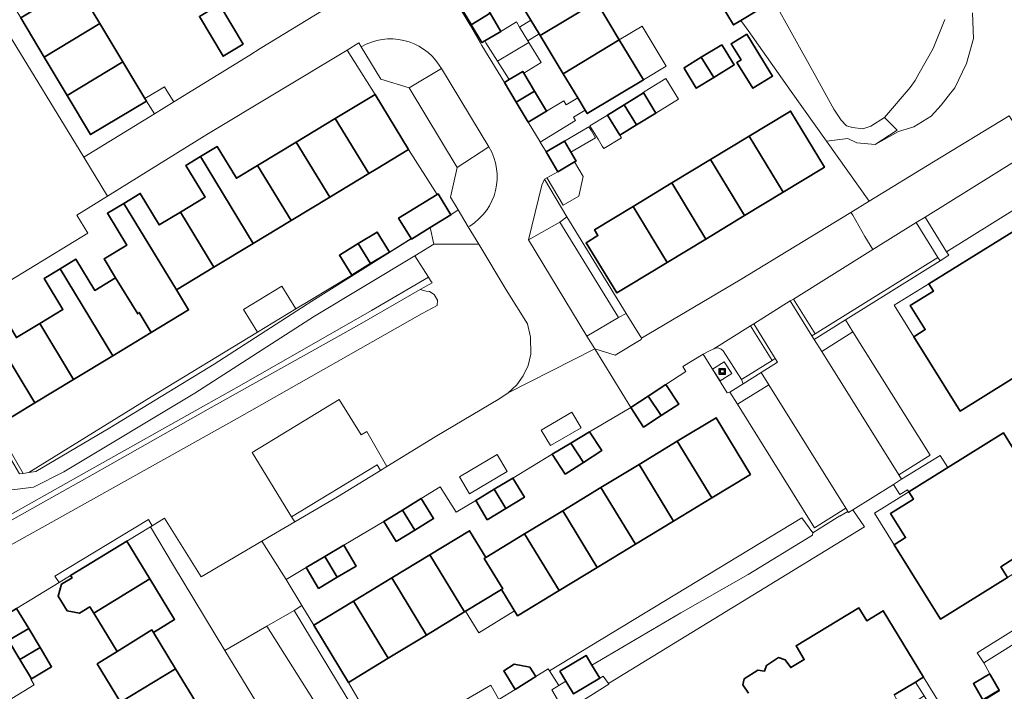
# Model space of a CAD drawing. Extents: x 147051 to 149075, y 463071 to 465537.
# Tile 205 of 229: x 147724 to 147855, y 464706 to 464795. Entities that reach past the tile are written whole.
import ezdxf

# ---------------------------------------------------------------- set-up
doc = ezdxf.new("R2010")
doc.units = 0
doc.header["$LTSCALE"] = 0.5
doc.layers.get('0').update_dxf_attribs({"linetype": 'CONTINUOUS'})
for name, color, linetype, lineweight in [('B-PV-GR-BEPLANTING_CULTUUR_BOSPLANTSOEN-GV', 252, 'CONTINUOUS', 18), ('B-PV-GR-BEPLANTING_CULTUUR_HEESTERS-GV', 252, 'CONTINUOUS', 18), ('B-PV-IE-MEUBILAIR_WEGMEUBILAIR_CONTAINER-S', 252, 'CONTINUOUS', 25), ('B-PV-OG-BEBOUWING-GV', 6, 'CONTINUOUS', 35), ('B-PV-OG-BEBOUWING_LUIFEL-GV', 6, 'CONTINUOUS', 18), ('B-PV-OG-TERREIN_BEGROEID-GV', 252, 'CONTINUOUS', 18), ('B-PV-OG-TERREIN_ERF-GV', 252, 'CONTINUOUS', 18), ('B-PV-OG-WATER_SLOOT-GV', 252, 'CONTINUOUS', 18), ('B-PV-VH-GESLOTENVERHARDING-GV', 252, 'CONTINUOUS', 18), ('B-PV-VH-GESLOTENVERHARDING_ASFALT-GV', 252, 'CONTINUOUS', 18), ('B-PV-VH-GESLOTENVERHARDING_BETON-GV', 252, 'CONTINUOUS', 18), ('B-PV-VH-OPENVERHARDING_BETONSTRAATSTEEN-GV', 252, 'CONTINUOUS', 18), ('B-PV-VH-OPENVERHARDING_SIERBESTRATING-GV', 252, 'CONTINUOUS', 18), ('B-PV-VH-OPENVERHARDING_TEGEL-GV', 252, 'CONTINUOUS', 18)]:
    doc.layers.add(name, color=color, linetype=linetype, lineweight=lineweight)

# ---------------------------------------------------------------- blocks, each defined once
blk = doc.blocks.new('SIE-WEG_CONTAINER_ALGEMEEN-SO')
at = {"color": 0, "linetype": 'ByBlock', "lineweight": -2}
for points in [[(2, -2), (-2, -2), (-2, 2), (2, 2)], [(-1.3, 1.3), (1.3, 1.3), (1.3, -1.3), (-1.3, -1.3)]]:
    blk.add_lwpolyline(points, close=True, dxfattribs=at)
blk.add_lwpolyline([(-0.87, 1.8), (0, 1.3), (0.87, 1.8)], dxfattribs=at)

msp = doc.modelspace()

# ---------------------------------------------------------------- linework, layer by layer
at = {"layer": 'B-PV-GR-BEPLANTING_CULTUUR_BOSPLANTSOEN-GV', "flags": 128}
msp.add_lwpolyline([(147795.378, 464706.306), (147794.132, 464708.296), (147793.98, 464708.538), (147792.325, 464707.511), (147789.583, 464705.809), (147787.424, 464704.469), (147787.647, 464704.078), (147784.341, 464702.183), (147784.183, 464702.458), (147782.293, 464701.285), (147778.855, 464699.151), (147774.535, 464696.469), (147773.93, 464696.094), (147773.677, 464695.927), (147772.64, 464697.679), (147771.549, 464692.464), (147772.89, 464691.815), (147773.756, 464691.423), (147795.231, 464704.468), (147794.478, 464705.745)], close=True, dxfattribs=at)
at = {"layer": 'B-PV-GR-BEPLANTING_CULTUUR_HEESTERS-GV', "flags": 128}
msp.add_lwpolyline([(147822.218, 464796.528), (147819.624, 464794.963), (147820.601, 464793.637), (147826.363, 464785.517), (147831.073, 464778.88), (147833.888, 464779.225), (147835.082, 464778.664), (147837.553, 464778.452), (147840.475, 464780.37), (147838.786, 464782.032), (147836.95, 464780.887), (147835.903, 464780.547), (147834.53, 464780.698), (147833.737, 464780.932), (147833.005, 464781.697), (147832.045, 464783.143), (147829.418, 464787.911), (147821.115, 464802.899)], dxfattribs=at)
for points in [[(147781.983, 464769.713), (147780.957, 464771.417), (147781.852, 464775.397), (147775.461, 464785.98), (147771.683, 464787.155), (147769.044, 464791.474), (147768.751, 464791.984), (147767.176, 464791.032), (147770.946, 464785.129), (147775.38, 464777.782), (147779.2, 464771.784), (147779.306, 464771.849), (147781.018, 464769.065)], [(147796.443, 464768.797), (147793.485, 464773.826), (147793.136, 464773), (147791.369, 464765.741), (147795.543, 464768.095)], [(147775.73, 464765.884), (147775.719, 464765.903), (147772.814, 464764.104), (147770.306, 464762.565), (147767.798, 464761.026), (147762.238, 464757.667), (147760.339, 464756.513), (147755.23, 464753.408), (147741.092, 464744.816), (147724.8, 464734.721), (147725.73, 464734.87), (147735.58, 464740.65), (147749.48, 464749.15), (147762.47, 464757.54)], [(147802.918, 464750.354), (147806.368, 464752.433), (147806.392, 464752.608), (147804.362, 464755.911), (147803.363, 464755.385), (147799.138, 464752.88), (147800.191, 464751.204)], [(147797.13, 464742.762), (147793.049, 464740.382), (147794.279, 464738.333), (147798.36, 464740.654)], [(147787.187, 464737.108), (147782.153, 464734.127), (147783.481, 464731.884), (147788.515, 464734.865)], [(147759.79, 464728.82), (147760.215, 464728.138), (147765.921, 464731.489), (147771.653, 464735.002), (147771.21, 464735.73)]]:
    msp.add_lwpolyline(points, close=True, dxfattribs=at)
at = {"layer": 'B-PV-OG-BEBOUWING-GV', "flags": 128}
for points in [[(147789.822, 464798.108), (147791.682, 464795.017), (147792.783, 464793.188), (147792.919, 464792.962), (147800.404, 464797.456), (147800.323, 464797.59), (147802.607, 464798.995), (147799.642, 464803.976), (147797.334, 464802.556), (147797.3, 464802.613)], [(147817.142, 464796.89), (147818.657, 464794.379), (147819.624, 464794.963), (147822.218, 464796.528), (147819.043, 464801.789), (147816.057, 464799.987), (147815.483, 464799.64)], [(147731.105, 464799.827), (147723.698, 464795.308), (147726.842, 464790.065), (147734.246, 464794.588)], [(147783.714, 464794.428), (147783.723, 464794.413), (147786.256, 464795.939), (147784.745, 464798.531), (147784.524, 464798.398), (147783.206, 464797.63), (147782.152, 464797.015)], [(147753.345, 464791.8), (147750.191, 464797.109), (147747.508, 464795.515), (147750.662, 464790.206)], [(147800.404, 464797.456), (147792.919, 464792.962), (147795.98, 464787.875), (147803.455, 464792.385)], [(147785.517, 464792.259), (147787.447, 464793.384), (147787.668, 464793.517), (147786.256, 464795.939), (147783.723, 464794.413), (147785.152, 464792.046)], [(147726.842, 464790.065), (147729.893, 464784.976), (147737.309, 464789.479), (147734.246, 464794.588)], [(147820.447, 464793.137), (147818.362, 464791.853), (147819.674, 464789.724), (147819.124, 464789.384), (147821.243, 464785.944), (147823.879, 464787.568), (147821.688, 464791.123)], [(147795.98, 464787.875), (147797.922, 464784.648), (147798.897, 464783.028), (147799.179, 464782.56), (147806.659, 464787.061), (147803.455, 464792.385)], [(147817.114, 464791.748), (147814.377, 464790.062), (147816.031, 464787.378), (147818.768, 464789.064), (147817.209, 464791.594)], [(147814.377, 464790.062), (147812.09, 464788.653), (147812.151, 464788.549), (147813.709, 464785.948), (147816.031, 464787.378)], [(147740.458, 464784.227), (147740.246, 464784.581), (147737.309, 464789.479), (147729.893, 464784.976), (147733.017, 464779.766)], [(147788.766, 464787.095), (147788.135, 464786.718), (147789.706, 464784.09), (147792.152, 464785.566), (147790.717, 464787.967), (147790.587, 464788.184)], [(147771.038, 464775.155), (147775.38, 464777.782), (147770.946, 464785.129), (147765.614, 464781.902), (147770.085, 464774.578)], [(147791.305, 464781.415), (147793.757, 464782.881), (147792.152, 464785.566), (147789.706, 464784.09)], [(147806.674, 464785.316), (147804.107, 464783.734), (147805.76, 464781.05), (147808.328, 464782.632), (147806.703, 464785.269)], [(147804.107, 464783.734), (147801.875, 464782.362), (147803.529, 464779.676), (147805.76, 464781.05)], [(147820.745, 464779.554), (147825.272, 464772.084), (147830.423, 464775.206), (147830.79, 464775.429), (147826.263, 464782.898), (147825.896, 464782.676)], [(147760.411, 464778.754), (147764.884, 464771.431), (147770.085, 464774.578), (147765.614, 464781.902)], [(147825.272, 464772.084), (147820.745, 464779.554), (147815.597, 464776.434), (147820.124, 464768.964)], [(147755.263, 464775.639), (147759.716, 464768.304), (147764.884, 464771.431), (147760.411, 464778.754)], [(147797.497, 464776.11), (147797.704, 464776.231), (147796.137, 464778.907), (147793.699, 464777.48), (147795.267, 464774.803)], [(147755.263, 464775.639), (147752.441, 464773.932), (147749.879, 464778.167), (147747.667, 464776.829), (147754.652, 464765.239), (147759.716, 464768.304)], [(147744.984, 464769.435), (147749.445, 464762.089), (147754.652, 464765.239), (147747.667, 464776.829), (147745.702, 464775.64), (147748.258, 464771.416)], [(147820.124, 464768.964), (147815.597, 464776.434), (147810.449, 464773.314), (147814.976, 464765.844)], [(147814.976, 464765.844), (147810.449, 464773.314), (147805.3, 464770.194), (147809.827, 464762.724)], [(147744.984, 464769.435), (147742.165, 464767.729), (147739.628, 464771.921), (147737.44, 464770.597), (147744.444, 464759.063), (147749.445, 464762.089)], [(147779.2, 464771.784), (147774.05, 464768.615), (147775.719, 464765.903), (147775.73, 464765.884), (147775.762, 464765.832), (147778.257, 464767.366), (147781.018, 464769.065), (147779.306, 464771.849)], [(147737.44, 464770.597), (147735.252, 464769.273), (147737.828, 464765.015), (147734.818, 464763.194), (147736.344, 464760.671), (147739.289, 464755.862), (147739.481, 464756.06), (147741.102, 464753.38), (147746.069, 464756.386), (147744.444, 464759.063)], [(147804.679, 464759.604), (147809.827, 464762.724), (147805.3, 464770.194), (147800.152, 464767.074), (147800.612, 464766.315), (147799.025, 464765.34), (147803.128, 464758.664)], [(147772.814, 464764.104), (147771.183, 464766.762), (147768.675, 464765.223), (147770.306, 464762.565)], [(147842.712, 464752.822), (147848.878, 464742.903), (147861.853, 464750.98), (147860.904, 464752.505), (147865.112, 464755.124), (147863.652, 464757.471), (147861.655, 464760.68), (147857.282, 464767.709), (147844.677, 464759.882), (147845.297, 464758.881), (147842.224, 464756.965), (147844.208, 464753.762)], [(147767.798, 464761.026), (147770.306, 464762.565), (147768.675, 464765.223), (147766.167, 464763.684)], [(147741.102, 464753.38), (147739.481, 464756.06), (147739.289, 464755.862), (147736.344, 464760.671), (147733.56, 464758.987), (147731.047, 464763.139), (147728.941, 464761.865), (147735.958, 464750.267)], [(147728.941, 464761.865), (147726.834, 464760.59), (147729.331, 464756.463), (147726.229, 464754.586), (147730.749, 464747.115), (147735.958, 464750.267)], [(147730.749, 464747.115), (147726.229, 464754.586), (147723.126, 464752.709), (147720.549, 464756.967), (147718.482, 464755.716), (147725.579, 464743.987)], [(147715.807, 464748.286), (147720.33, 464740.811), (147720.406, 464740.857), (147725.579, 464743.987), (147718.482, 464755.716), (147716.414, 464754.465), (147718.988, 464750.211)], [(147807.319, 464744.912), (147809.014, 464742.312), (147811.365, 464743.845), (147809.67, 464746.444)], [(147806.663, 464740.779), (147809.014, 464742.312), (147807.319, 464744.912), (147804.968, 464743.379)], [(147820.935, 464734.463), (147816.343, 464742.012), (147811.179, 464738.877), (147815.764, 464731.324)], [(147797.012, 464738.636), (147798.677, 464736.057), (147801.11, 464737.628), (147799.497, 464740.127)], [(147815.764, 464731.324), (147811.179, 464738.877), (147806.093, 464735.789), (147810.678, 464728.236)], [(147840.052, 464725.09), (147846.231, 464715.168), (147855.167, 464720.733), (147854.284, 464722.153), (147856.161, 464723.322), (147857.409, 464724.099), (147862.536, 464727.291), (147860.97, 464729.806), (147859.008, 464732.959), (147854.63, 464739.991), (147847.219, 464735.381), (147842.028, 464732.152), (147842.641, 464731.146), (147839.59, 464729.246), (147841.589, 464726.051)], [(147796.244, 464734.486), (147798.677, 464736.057), (147797.012, 464738.636), (147794.526, 464737.145)], [(147806.093, 464735.789), (147801.007, 464732.702), (147805.592, 464725.149), (147810.678, 464728.236)], [(147786.793, 464732.481), (147788.335, 464729.919), (147790.811, 464731.409), (147789.269, 464733.971)], [(147785.859, 464728.428), (147788.335, 464729.919), (147786.793, 464732.481), (147784.317, 464730.99)], [(147801.007, 464732.702), (147795.921, 464729.614), (147800.506, 464722.061), (147805.592, 464725.149)], [(147774.578, 464729.704), (147776.219, 464727.039), (147778.712, 464728.573), (147777.071, 464731.239)], [(147773.726, 464725.504), (147776.219, 464727.039), (147774.578, 464729.704), (147772.085, 464728.169)], [(147800.506, 464722.061), (147795.921, 464729.614), (147790.835, 464726.526), (147795.42, 464718.973)], [(147787.928, 464719.214), (147785.467, 464723.267), (147785.671, 464723.391), (147783.507, 464726.956), (147778.217, 464723.744), (147782.842, 464716.126), (147787.77, 464719.118)], [(147790.835, 464726.526), (147785.671, 464723.391), (147785.467, 464723.267), (147787.928, 464719.214), (147787.77, 464719.118), (147789.894, 464715.619), (147795.42, 464718.973)], [(147733.436, 464715.951), (147740.901, 464720.531), (147737.83, 464725.565), (147730.354, 464721.004), (147730.556, 464720.672), (147729.156, 464719.818), (147728.689, 464718.253), (147729.908, 464716.255), (147731.513, 464715.954), (147732.913, 464716.808)], [(147765.877, 464720.757), (147768.382, 464722.242), (147766.742, 464725.009), (147764.237, 464723.524)], [(147763.371, 464719.272), (147765.877, 464720.757), (147764.237, 464723.524), (147761.731, 464722.038)], [(147782.842, 464716.126), (147778.217, 464723.744), (147773.131, 464720.657), (147777.756, 464713.039)], [(147736.543, 464710.858), (147741.188, 464713.725), (147741.375, 464713.404), (147744.199, 464715.126), (147740.901, 464720.531), (147733.436, 464715.951)], [(147777.756, 464713.039), (147773.131, 464720.657), (147768.045, 464717.569), (147772.669, 464709.951)], [(147724.766, 464713.937), (147723.152, 464716.589), (147720.536, 464714.997), (147722.138, 464712.366)], [(147772.669, 464709.951), (147768.045, 464717.569), (147762.755, 464714.357), (147767.38, 464706.74)], [(147724.766, 464713.937), (147722.138, 464712.366), (147722.075, 464712.328), (147723.604, 464709.77), (147726.296, 464711.379)], [(147733.866, 464709.225), (147736.983, 464704.116), (147744.327, 464708.565), (147741.375, 464713.404), (147741.188, 464713.725), (147736.543, 464710.858)], [(147725.134, 464707.211), (147727.825, 464708.821), (147726.296, 464711.379), (147723.604, 464709.77)], [(147795.529, 464708.24), (147796.335, 464706.894), (147797.35, 464705.201), (147800.843, 464707.294), (147799.804, 464709.027), (147799.022, 464710.333)], [(147789.583, 464705.809), (147792.325, 464707.511), (147791.551, 464708.758), (147789.451, 464709.148), (147788.051, 464708.279)], [(147740.147, 464698.929), (147747.478, 464703.399), (147744.327, 464708.565), (147736.983, 464704.116)], [(147854.049, 464705.692), (147854.069, 464705.704), (147852.895, 464707.719), (147852.812, 464707.862), (147850.625, 464706.589), (147851.881, 464704.431)]]:
    msp.add_lwpolyline(points, close=True, dxfattribs=at)
msp.add_lwpolyline([(147840.067, 464705.061), (147842.905, 464706.779), (147843.659, 464707.235), (147843.739, 464707.284), (147843.809, 464707.327), (147843.985, 464707.433), (147838.621, 464716.29), (147836.409, 464714.949), (147835.368, 464716.668), (147826.999, 464711.6), (147828.095, 464709.789), (147826.304, 464708.704), (147825.554, 464709.762), (147824.676, 464710.048), (147823.068, 464708.979), (147822.783, 464708.221), (147821.904, 464708.347), (147820.096, 464707.2), (147819.93, 464706.401), (147820.651, 464705.281)], dxfattribs=at)
at = {"layer": 'B-PV-OG-BEBOUWING_LUIFEL-GV', "flags": 128}
for points in [[(147785.681, 464791.979), (147787.221, 464789.541), (147791.402, 464792.051), (147791.267, 464792.275), (147790.163, 464794.102), (147789.756, 464794.775), (147787.668, 464793.517), (147787.447, 464793.384), (147785.517, 464792.259)], [(147790.163, 464794.102), (147791.267, 464792.275), (147792.783, 464793.188), (147791.682, 464795.017)], [(147803.455, 464792.385), (147806.659, 464787.061), (147809.709, 464788.896), (147806.503, 464794.224)], [(147788.766, 464787.095), (147790.587, 464788.184), (147790.717, 464787.967), (147793.027, 464789.363), (147791.402, 464792.051), (147787.221, 464789.541)], [(147740.246, 464784.581), (147740.458, 464784.227), (147741.509, 464782.518), (147744.099, 464784.111), (147743.186, 464785.596), (147742.85, 464786.142), (147742.194, 464785.749)], [(147809.637, 464787.253), (147807.471, 464785.917), (147806.625, 464785.396), (147808.328, 464782.632), (147811.34, 464784.488)], [(147791.305, 464781.415), (147792.891, 464778.808), (147792.919, 464778.762), (147797.632, 464781.629), (147797.352, 464782.098), (147798.897, 464783.028), (147797.922, 464784.648), (147796.381, 464783.721), (147796.06, 464784.258), (147793.757, 464782.881)], [(147801.191, 464778.236), (147801.401, 464777.895), (147803.739, 464779.335), (147803.529, 464779.676), (147801.875, 464782.362), (147799.538, 464780.926), (147800.624, 464779.16)], [(147797.014, 464777.409), (147800.271, 464779.317), (147799.726, 464780.249), (147799.395, 464780.814), (147796.137, 464778.907)], [(147793.818, 464774.009), (147793.842, 464773.968), (147795.989, 464770.333), (147798.052, 464771.551), (147798.641, 464774.173), (147797.497, 464776.11), (147795.267, 464774.803)], [(147842.712, 464752.822), (147844.208, 464753.762), (147842.224, 464756.965), (147845.297, 464758.881), (147844.677, 464759.882), (147840.094, 464757.031)], [(147755.23, 464753.408), (147760.339, 464756.513), (147758.489, 464759.558), (147753.379, 464756.452)], [(147840.052, 464725.09), (147841.589, 464726.051), (147839.59, 464729.246), (147842.641, 464731.146), (147842.028, 464732.152), (147837.436, 464729.296)], [(147855.167, 464720.733), (147863.42, 464725.872), (147862.536, 464727.291), (147857.409, 464724.099), (147856.161, 464723.322), (147854.284, 464722.153)], [(147784.719, 464713.35), (147789.507, 464716.257), (147787.77, 464719.118), (147782.982, 464716.211)], [(147842.905, 464706.779), (147844.052, 464704.945), (147845.953, 464701.904), (147846.535, 464700.973), (147846.963, 464701.236), (147847.556, 464701.599), (147843.985, 464707.433), (147843.809, 464707.327), (147843.739, 464707.284), (147843.659, 464707.235)], [(147783.036, 464704.458), (147784.183, 464702.458), (147784.341, 464702.183), (147787.647, 464704.078), (147787.424, 464704.469), (147786.343, 464706.354)], [(147843.44, 464704.563), (147844.052, 464704.945), (147842.905, 464706.779), (147840.067, 464705.061), (147841.153, 464703.135)]]:
    msp.add_lwpolyline(points, close=True, dxfattribs=at)
at = {"layer": 'B-PV-OG-TERREIN_BEGROEID-GV', "flags": 128}
for points in [[(147850.515, 464796.005), (147850.644, 464792.551), (147849.697, 464789.247), (147848.15, 464785.992), (147847.802, 464785.542), (147847.593, 464785.27), (147846.352, 464783.664), (147845.003, 464782.212), (147842.702, 464780.805), (147840.658, 464780.183), (147837.553, 464778.452), (147835.082, 464778.664), (147833.888, 464779.225), (147831.073, 464778.88), (147836.742, 464770.892), (147845.327, 464776.114), (147855.416, 464782.282)], [(147846.806, 464795.106), (147845.262, 464791.242), (147843.404, 464787.934), (147842.853, 464786.989), (147842.216, 464786.043), (147838.786, 464782.032), (147840.475, 464780.37), (147837.553, 464778.452), (147840.658, 464780.183), (147842.702, 464780.805), (147845.003, 464782.212), (147846.352, 464783.664), (147847.593, 464785.27), (147847.802, 464785.542), (147848.15, 464785.992), (147849.697, 464789.247), (147850.644, 464792.551), (147850.515, 464796.005)], [(147723.152, 464716.589), (147728.816, 464720.061), (147728.266, 464720.886), (147740.729, 464728.443), (147741.237, 464727.614), (147742.88, 464728.646), (147747.749, 464720.817), (147755.843, 464725.57), (147760.215, 464728.138), (147759.79, 464728.82), (147754.54, 464737.38), (147766.15, 464744.467), (147769.064, 464739.756), (147769.799, 464740.165), (147772.5, 464735.521), (147778.918, 464739.454), (147787.517, 464744.565), (147788.667, 464745.341), (147789.816, 464746.418), (147790.665, 464747.62), (147791.314, 464748.997), (147791.687, 464750.498), (147791.634, 464752.776), (147791.232, 464754.528), (147788.4, 464759.057), (147784.737, 464765.14), (147778.76, 464765.14), (147776.202, 464763.598), (147778.013, 464760.735), (147778.299, 464760.304), (147778.513, 464760.005), (147776.934, 464759.106), (147777.702, 464758.889), (147778.173, 464758.826), (147778.791, 464758.46), (147779.214, 464757.682), (147779.168, 464756.979), (147777.198, 464755.897), (147752.526, 464741.919), (147727.355, 464727.84), (147714.281, 464720.6)], [(147706.179, 464694.616), (147724.104, 464705.563), (147725.491, 464706.404), (147725.041, 464707.154), (147725.134, 464707.211), (147723.604, 464709.77), (147722.075, 464712.328)]]:
    msp.add_lwpolyline(points, dxfattribs=at)
for points in [[(147729.43, 464734.82), (147725.39, 464732.78), (147719.62, 464732.07), (147716.145, 464730.72), (147710.1, 464728.06), (147702.74, 464723.61), (147696.57, 464719.55), (147694.2, 464717.51), (147688.28, 464710.29), (147688.181, 464709.941), (147692.337, 464712.289), (147702.911, 464718.201), (147707.509, 464720.806), (147719.085, 464727.296), (147732.882, 464735.01), (147748.354, 464743.753), (147752.786, 464746.241), (147770.432, 464756.316), (147778.013, 464760.735), (147776.202, 464763.598), (147762.85, 464755.55), (147746.89, 464745.31)], [(147752.786, 464746.241), (147748.354, 464743.753), (147732.882, 464735.01), (147719.085, 464727.296), (147707.509, 464720.806), (147702.911, 464718.201), (147692.337, 464712.289), (147688.181, 464709.941), (147687.914, 464708.993), (147691.41, 464710.953), (147733.225, 464734.4), (147748.698, 464743.143), (147768.82, 464754.441), (147776.934, 464759.106), (147778.513, 464760.005), (147778.299, 464760.304), (147778.013, 464760.735), (147770.432, 464756.316)], [(147691.41, 464710.953), (147690.635, 464710.082), (147690.922, 464709.011), (147691.379, 464708.322), (147692.499, 464708.225), (147704.313, 464715.017), (147714.281, 464720.6), (147727.355, 464727.84), (147752.526, 464741.919), (147777.198, 464755.897), (147779.168, 464756.979), (147779.214, 464757.682), (147778.791, 464758.46), (147778.173, 464758.826), (147777.702, 464758.889), (147776.934, 464759.106), (147768.82, 464754.441), (147748.698, 464743.143), (147733.225, 464734.4)]]:
    msp.add_lwpolyline(points, close=True, dxfattribs=at)
at = {"layer": 'B-PV-OG-TERREIN_ERF-GV', "flags": 128}
for points in [[(147720.669, 464800.36), (147717.456, 464805.719), (147724.897, 464810.181), (147728.077, 464804.877), (147730.939, 464806.593), (147731.982, 464804.854), (147732.739, 464803.591), (147733.746, 464801.911), (147730.884, 464800.196), (147731.105, 464799.827), (147734.246, 464794.588), (147737.309, 464789.479), (147740.246, 464784.581), (147740.458, 464784.227), (147733.017, 464779.766), (147729.893, 464784.976), (147726.842, 464790.065), (147723.698, 464795.308)], [(147783.714, 464794.428), (147782.152, 464797.015), (147783.206, 464797.63), (147784.524, 464798.398), (147784.745, 464798.531), (147786.256, 464795.939), (147787.668, 464793.517), (147787.447, 464793.384), (147785.517, 464792.259), (147785.152, 464792.046), (147783.723, 464794.413)], [(147753.345, 464791.8), (147750.662, 464790.206), (147747.508, 464795.515), (147750.191, 464797.109)], [(147820.447, 464793.137), (147821.688, 464791.123), (147823.879, 464787.568), (147821.243, 464785.944), (147819.124, 464789.384), (147819.674, 464789.724), (147818.362, 464791.853)], [(147816.031, 464787.378), (147813.709, 464785.948), (147812.151, 464788.549), (147812.09, 464788.653), (147814.377, 464790.062), (147817.114, 464791.748), (147817.209, 464791.594), (147818.768, 464789.064)], [(147801.875, 464782.362), (147804.107, 464783.734), (147806.674, 464785.316), (147806.703, 464785.269), (147808.328, 464782.632), (147805.76, 464781.05), (147803.529, 464779.676)], [(147804.679, 464759.604), (147803.128, 464758.664), (147799.025, 464765.34), (147800.612, 464766.315), (147800.152, 464767.074), (147805.3, 464770.194), (147810.449, 464773.314), (147815.597, 464776.434), (147820.745, 464779.554), (147825.896, 464782.676), (147826.263, 464782.898), (147830.79, 464775.429), (147830.423, 464775.206), (147825.272, 464772.084), (147820.124, 464768.964), (147814.976, 464765.844), (147809.827, 464762.724)], [(147724.047, 464734.6), (147724.8, 464734.721), (147741.092, 464744.816), (147755.23, 464753.408), (147760.339, 464756.513), (147762.238, 464757.667), (147767.798, 464761.026), (147766.167, 464763.684), (147768.675, 464765.223), (147771.183, 464766.762), (147772.814, 464764.104), (147775.719, 464765.903), (147774.05, 464768.615), (147779.2, 464771.784), (147775.38, 464777.782), (147771.038, 464775.155), (147770.085, 464774.578), (147764.884, 464771.431), (147759.716, 464768.304), (147754.652, 464765.239), (147749.445, 464762.089), (147744.444, 464759.063), (147746.069, 464756.386), (147741.102, 464753.38), (147735.958, 464750.267), (147730.749, 464747.115), (147725.579, 464743.987), (147720.406, 464740.857)], [(147842.712, 464752.822), (147844.208, 464753.762), (147842.224, 464756.965), (147845.297, 464758.881), (147844.677, 464759.882), (147857.282, 464767.709), (147861.655, 464760.68), (147863.652, 464757.471), (147865.112, 464755.124), (147860.904, 464752.505), (147861.853, 464750.98), (147848.878, 464742.903)], [(147730.354, 464721.004), (147737.83, 464725.565), (147741.012, 464727.472), (147741.237, 464727.614), (147740.729, 464728.443), (147728.266, 464720.886), (147728.816, 464720.061)], [(147794.132, 464708.296), (147795.378, 464706.306), (147796.335, 464706.894), (147795.529, 464708.24), (147799.022, 464710.333), (147799.804, 464709.027), (147800.324, 464709.347), (147811.639, 464716.02), (147820.637, 464721.105), (147829.186, 464726.365), (147829.246, 464726.688), (147827.766, 464728.679)], [(147737.83, 464725.565), (147740.901, 464720.531), (147744.199, 464715.126), (147741.375, 464713.404), (147744.327, 464708.565), (147747.478, 464703.399), (147750.563, 464698.341), (147753.99, 464692.724), (147753.094, 464692.177), (147754.134, 464690.472), (147756.225, 464691.716), (147760.937, 464694.519), (147750.915, 464711.011), (147744.045, 464722.317), (147741.012, 464727.472)]]:
    msp.add_lwpolyline(points, close=True, dxfattribs=at)
for points in [[(147721.573, 464794.012), (147732.124, 464776.748), (147741.509, 464782.518), (147744.099, 464784.111), (147754.245, 464790.35), (147755.62, 464791.226), (147773.391, 464802.148)], [(147800.404, 464797.456), (147803.455, 464792.385), (147806.659, 464787.061), (147799.179, 464782.56), (147798.897, 464783.028), (147797.922, 464784.648), (147795.98, 464787.875), (147792.919, 464792.962), (147792.783, 464793.188), (147791.682, 464795.017), (147789.822, 464798.108)], [(147782.038, 464796.949), (147783.561, 464794.337), (147785.125, 464791.655), (147788.135, 464786.718), (147788.766, 464787.095), (147790.587, 464788.184), (147790.717, 464787.967), (147792.152, 464785.566), (147793.757, 464782.881), (147791.305, 464781.415), (147792.891, 464778.808), (147792.919, 464778.762), (147793.699, 464777.48), (147796.137, 464778.907), (147797.704, 464776.231), (147797.497, 464776.11), (147795.267, 464774.803), (147793.818, 464774.009), (147793.485, 464773.826), (147796.443, 464768.797), (147804.362, 464755.911), (147806.392, 464752.608), (147819.554, 464760.42), (147834.29, 464769.398), (147836.742, 464770.892), (147831.073, 464778.88), (147826.363, 464785.517), (147820.601, 464793.637), (147819.624, 464794.963), (147818.657, 464794.379), (147817.142, 464796.89)], [(147723.126, 464752.709), (147726.229, 464754.586), (147729.331, 464756.463), (147726.834, 464760.59), (147728.941, 464761.865), (147731.047, 464763.139), (147733.56, 464758.987), (147736.344, 464760.671), (147734.818, 464763.194), (147737.828, 464765.015), (147735.252, 464769.273), (147737.44, 464770.597), (147739.628, 464771.921), (147742.165, 464767.729), (147744.984, 464769.435), (147748.258, 464771.416), (147745.702, 464775.64), (147747.667, 464776.829), (147749.879, 464778.167), (147752.441, 464773.932), (147755.263, 464775.639), (147760.411, 464778.754), (147765.614, 464781.902), (147770.946, 464785.129), (147767.176, 464791.032), (147748.479, 464779.76), (147735.249, 464771.54), (147731.183, 464769.014), (147732.636, 464766.637), (147719.484, 464758.641)], [(147859.324, 464771.785), (147847.06, 464764.143), (147847.355, 464763.669), (147846.184, 464762.951), (147833.581, 464755.055), (147834.58, 464753.46), (147844.857, 464737.007), (147840.677, 464734.402), (147841.04, 464733.816), (147846.213, 464736.973), (147847.219, 464735.381), (147854.63, 464739.991), (147859.008, 464732.959)], [(147787.424, 464704.469), (147789.583, 464705.809), (147788.051, 464708.279), (147789.451, 464709.148), (147791.551, 464708.758), (147792.325, 464707.511), (147793.98, 464708.538), (147794.132, 464708.296), (147827.766, 464728.679), (147829.246, 464726.688), (147830.941, 464727.723), (147832.819, 464728.939), (147832.853, 464728.891), (147833.908, 464729.535), (147833.613, 464729.967), (147829.461, 464727.335), (147819.185, 464743.825), (147818.178, 464745.443), (147817.835, 464745.334), (147814.642, 464750.497), (147811.902, 464748.826), (147812.326, 464748.181), (147809.67, 464746.444), (147811.365, 464743.845), (147809.014, 464742.312), (147806.663, 464740.779), (147804.968, 464743.379), (147799.497, 464740.127), (147801.11, 464737.628), (147798.677, 464736.057), (147796.244, 464734.486), (147794.526, 464737.145), (147789.269, 464733.971), (147790.811, 464731.409), (147788.335, 464729.919), (147785.859, 464728.428), (147784.317, 464730.99), (147781.735, 464729.436), (147779.596, 464732.793), (147777.071, 464731.239), (147778.712, 464728.573), (147776.219, 464727.039), (147773.726, 464725.504), (147772.085, 464728.169), (147766.742, 464725.009), (147768.382, 464722.242), (147765.877, 464720.757), (147763.371, 464719.272), (147761.731, 464722.038), (147759.055, 464720.452), (147761.148, 464717.005), (147762.755, 464714.357), (147768.045, 464717.569), (147773.131, 464720.657), (147778.217, 464723.744), (147783.507, 464726.956), (147785.671, 464723.391), (147790.835, 464726.526), (147795.921, 464729.614), (147801.007, 464732.702), (147806.093, 464735.789), (147811.179, 464738.877), (147816.343, 464742.012), (147820.935, 464734.463), (147815.764, 464731.324), (147810.678, 464728.236), (147805.592, 464725.149), (147800.506, 464722.061), (147795.42, 464718.973), (147789.894, 464715.619), (147787.77, 464719.118), (147782.842, 464716.126), (147777.756, 464713.039), (147772.669, 464709.951), (147767.38, 464706.74), (147772.64, 464697.679)], [(147856.161, 464723.322), (147854.284, 464722.153), (147855.167, 464720.733), (147846.231, 464715.168), (147840.052, 464725.09), (147841.589, 464726.051), (147839.59, 464729.246), (147842.641, 464731.146), (147842.028, 464732.152), (147841.847, 464732.414), (147840.818, 464731.763), (147839.976, 464733.132), (147834.554, 464729.736), (147836.113, 464727.495), (147802.014, 464706.576), (147802.052, 464706.523), (147799.68, 464704.996)], [(147736.983, 464704.116), (147733.866, 464709.225), (147736.543, 464710.858), (147733.436, 464715.951), (147732.913, 464716.808), (147731.513, 464715.954), (147729.908, 464716.255), (147728.689, 464718.253), (147729.156, 464719.818), (147730.556, 464720.672), (147730.354, 464721.004), (147728.816, 464720.061), (147723.152, 464716.589), (147724.766, 464713.937), (147726.296, 464711.379), (147727.825, 464708.821), (147725.134, 464707.211), (147725.041, 464707.154), (147725.491, 464706.404), (147724.104, 464705.563), (147706.179, 464694.616)], [(147847.556, 464701.599), (147854.099, 464705.604), (147854.049, 464705.692), (147851.881, 464704.431), (147850.625, 464706.589), (147852.812, 464707.862), (147852, 464709.355), (147851.118, 464710.697), (147863.883, 464718.637)], [(147820.651, 464705.281), (147819.93, 464706.401), (147820.096, 464707.2), (147821.904, 464708.347), (147822.783, 464708.221), (147823.068, 464708.979), (147824.676, 464710.048), (147825.554, 464709.762), (147826.304, 464708.704), (147828.095, 464709.789), (147826.999, 464711.6), (147835.368, 464716.668), (147836.409, 464714.949), (147838.621, 464716.29), (147843.985, 464707.433), (147843.809, 464707.327), (147843.739, 464707.284), (147843.659, 464707.235), (147842.905, 464706.779), (147840.067, 464705.061)]]:
    msp.add_lwpolyline(points, dxfattribs=at)
at = {"layer": 'B-PV-OG-WATER_SLOOT-GV', "flags": 128}
msp.add_lwpolyline([(147821.115, 464802.899), (147829.418, 464787.911), (147832.045, 464783.143), (147833.005, 464781.697), (147833.737, 464780.932), (147834.53, 464780.698), (147835.903, 464780.547), (147836.95, 464780.887), (147838.786, 464782.032), (147842.216, 464786.043), (147842.853, 464786.989), (147843.404, 464787.934), (147845.262, 464791.242), (147846.806, 464795.106)], dxfattribs=at)
at = {"layer": 'B-PV-VH-GESLOTENVERHARDING-GV', "flags": 128}
msp.add_lwpolyline([(147772.5, 464735.521), (147769.799, 464740.165), (147769.064, 464739.756), (147766.15, 464744.467), (147754.54, 464737.38), (147759.79, 464728.82), (147771.21, 464735.73), (147771.653, 464735.002)], close=True, dxfattribs=at)
at = {"layer": 'B-PV-VH-GESLOTENVERHARDING_ASFALT-GV', "flags": 128}
for points in [[(147781.018, 464769.065), (147778.257, 464767.366), (147778.76, 464765.14), (147784.737, 464765.14), (147783.337, 464767.465), (147781.983, 464769.713)], [(147799.804, 464709.027), (147800.843, 464707.294), (147801.297, 464707.566), (147802.014, 464706.576), (147836.113, 464727.495), (147834.554, 464729.736), (147834.005, 464729.393), (147833.908, 464729.535), (147832.853, 464728.891), (147832.819, 464728.939), (147830.941, 464727.723), (147829.246, 464726.688), (147829.186, 464726.365), (147820.637, 464721.105), (147811.639, 464716.02), (147800.324, 464709.347)]]:
    msp.add_lwpolyline(points, close=True, dxfattribs=at)
msp.add_lwpolyline([(147719.62, 464732.07), (147725.39, 464732.78), (147729.43, 464734.82), (147746.89, 464745.31), (147762.85, 464755.55), (147776.202, 464763.598), (147778.76, 464765.14), (147778.257, 464767.366), (147775.762, 464765.832), (147775.73, 464765.884), (147762.47, 464757.54), (147749.48, 464749.15), (147735.58, 464740.65), (147725.73, 464734.87), (147724.8, 464734.721), (147724.047, 464734.6), (147723.55, 464734.52)], dxfattribs=at)
at = {"layer": 'B-PV-VH-GESLOTENVERHARDING_BETON-GV', "flags": 128}
msp.add_lwpolyline([(147817.439, 464749.472), (147815.89, 464748.503), (147816.894, 464746.929), (147818.456, 464747.905)], close=True, dxfattribs=at)
at = {"layer": 'B-PV-VH-OPENVERHARDING_BETONSTRAATSTEEN-GV', "flags": 128}
for points in [[(147773.391, 464802.148), (147755.62, 464791.226), (147754.245, 464790.35), (147744.099, 464784.111), (147741.509, 464782.518), (147732.124, 464776.748)], [(147783.52, 464767.57), (147783.337, 464767.465), (147784.737, 464765.14), (147788.4, 464759.057), (147791.232, 464754.528), (147791.634, 464752.776), (147791.687, 464750.498), (147791.314, 464748.997), (147790.665, 464747.62), (147789.816, 464746.418), (147788.667, 464745.341), (147800.191, 464751.204), (147799.138, 464752.88), (147791.369, 464765.741), (147793.136, 464773), (147793.485, 464773.826), (147793.818, 464774.009), (147795.267, 464774.803), (147793.699, 464777.48), (147792.919, 464778.762), (147792.891, 464778.808), (147791.305, 464781.415), (147789.706, 464784.09), (147788.135, 464786.718), (147785.125, 464791.655), (147783.561, 464794.337), (147782.038, 464796.949)], [(147732.124, 464776.748), (147735.249, 464771.54), (147748.479, 464779.76), (147767.176, 464791.032), (147768.751, 464791.984), (147769.044, 464791.474)], [(147769.044, 464791.474), (147771.683, 464787.155)], [(147779.751, 464788.565), (147779.47, 464789.03)], [(147779.47, 464789.03), (147779.751, 464788.565), (147786.077, 464778.111)], [(147775.461, 464785.98), (147779.751, 464788.565)], [(147771.683, 464787.155), (147775.461, 464785.98)], [(147786.077, 464778.111), (147781.852, 464775.397)], [(147781.852, 464775.397), (147780.957, 464771.417)], [(147780.957, 464771.417), (147781.983, 464769.713)], [(147781.983, 464769.713), (147783.337, 464767.465)], [(147783.337, 464767.465), (147783.52, 464767.57)], [(147820.921, 464754.27), (147816.043, 464751.224)], [(147823.804, 464749.637), (147820.921, 464754.27)], [(147817.296, 464750.944), (147819.711, 464747.096)], [(147819.711, 464747.096), (147823.804, 464749.637)]]:
    msp.add_lwpolyline(points, dxfattribs=at)
for points in [[(147711.511, 464771.584), (147719.484, 464758.641), (147732.636, 464766.637), (147731.183, 464769.014), (147735.249, 464771.54), (147732.124, 464776.748), (147721.573, 464794.012), (147719.823, 464793.11), (147714.494, 464790.015), (147716.805, 464786.176), (147719.284, 464782.068), (147708.949, 464775.655)], [(147775.461, 464785.98), (147781.852, 464775.397), (147786.077, 464778.111), (147779.751, 464788.565)], [(147834.563, 464769.041), (147836.167, 464766.189), (147837.209, 464764.433), (147842.993, 464768.053), (147844.201, 464768.756), (147856.457, 464776.397), (147858.247, 464777.533), (147857.79, 464778.339), (147856.242, 464780.909), (147855.416, 464782.282), (147845.327, 464776.114), (147836.742, 464770.892), (147834.29, 464769.398)], [(147847.06, 464764.143), (147859.324, 464771.785), (147856.457, 464776.397), (147844.201, 464768.756)], [(147837.209, 464764.433), (147836.167, 464766.189), (147834.563, 464769.041), (147834.29, 464769.398), (147819.554, 464760.42), (147806.392, 464752.608), (147806.368, 464752.433), (147802.918, 464750.354), (147800.191, 464751.204), (147804.968, 464743.379), (147807.319, 464744.912), (147809.67, 464746.444), (147812.326, 464748.181), (147811.902, 464748.826), (147814.642, 464750.497), (147815.367, 464750.902), (147816.043, 464751.224), (147820.921, 464754.27), (147821.36, 464754.532), (147826.222, 464757.584), (147826.645, 464757.821)], [(147795.543, 464768.095), (147791.369, 464765.741), (147799.138, 464752.88), (147803.363, 464755.385)], [(147845.89, 464763.397), (147842.993, 464768.053), (147837.209, 464764.433), (147826.645, 464757.821), (147829.531, 464753.221)], [(147829.405, 464752.438), (147829.09, 464752.948), (147826.222, 464757.584), (147821.36, 464754.532), (147824.234, 464749.904), (147824.541, 464749.411), (147822.363, 464748.045), (147823.38, 464746.423), (147833.613, 464729.967), (147833.908, 464729.535), (147834.005, 464729.393), (147834.554, 464729.736), (147839.976, 464733.132), (147841.04, 464733.816), (147840.677, 464734.402), (147830.42, 464750.844)], [(147830.42, 464750.844), (147840.677, 464734.402), (147844.857, 464737.007), (147834.58, 464753.46)], [(147788.667, 464745.341), (147787.517, 464744.565), (147778.918, 464739.454), (147772.5, 464735.521), (147771.653, 464735.002), (147765.921, 464731.489), (147760.215, 464728.138), (147755.843, 464725.57), (147759.055, 464720.452), (147761.731, 464722.038), (147764.237, 464723.524), (147766.742, 464725.009), (147772.085, 464728.169), (147774.578, 464729.704), (147777.071, 464731.239), (147779.596, 464732.793), (147781.735, 464729.436), (147784.317, 464730.99), (147786.793, 464732.481), (147789.269, 464733.971), (147794.526, 464737.145), (147797.012, 464738.636), (147799.497, 464740.127), (147804.968, 464743.379), (147800.191, 464751.204)], [(147823.38, 464746.423), (147819.185, 464743.825), (147829.461, 464727.335), (147833.613, 464729.967)], [(147798.36, 464740.654), (147794.279, 464738.333), (147793.049, 464740.382), (147797.13, 464742.762)], [(147783.481, 464731.884), (147782.153, 464734.127), (147787.187, 464737.108), (147788.515, 464734.865)], [(147760.136, 464716.319), (147756.51, 464714.232), (147768.772, 464694.715), (147768.965, 464695.525), (147771.665, 464697.203)], [(147756.51, 464714.232), (147750.915, 464711.011), (147760.937, 464694.519), (147756.225, 464691.716), (147756.764, 464690.788), (147766.297, 464688.315), (147767.049, 464687.465), (147768.081, 464691.805), (147768.408, 464693.183), (147768.772, 464694.715)]]:
    msp.add_lwpolyline(points, close=True, dxfattribs=at)
at = {"layer": 'B-PV-VH-OPENVERHARDING_BETONSTRAATSTEEN-GV'}
for points in [[(147779.47, 464789.03, 0.3968923), (147769.044, 464791.474)], [(147769.044, 464791.474, -0.3968923), (147779.47, 464789.03)], [(147783.52, 464767.57, 0.4116408), (147786.077, 464778.111)], [(147786.077, 464778.111, -0.4116408), (147783.52, 464767.57)], [(147816.043, 464751.224, -0.3478918), (147817.296, 464750.944)]]:
    msp.add_lwpolyline(points, format="xyb", dxfattribs=at)
at = {"layer": 'B-PV-VH-OPENVERHARDING_SIERBESTRATING-GV', "flags": 128}
msp.add_lwpolyline([(147865.107, 464702.436), (147859.745, 464710.669), (147858.193, 464713.198), (147852, 464709.355), (147852.812, 464707.862), (147852.895, 464707.719), (147854.069, 464705.704), (147854.049, 464705.692), (147854.099, 464705.604), (147847.556, 464701.599)], dxfattribs=at)
at = {"layer": 'B-PV-VH-OPENVERHARDING_TEGEL-GV', "flags": 128}
for points in [[(147804.362, 464755.911), (147796.443, 464768.797), (147795.543, 464768.095), (147803.363, 464755.385)], [(147847.06, 464764.143), (147844.201, 464768.756), (147842.993, 464768.053), (147845.89, 464763.397), (147846.184, 464762.951), (147847.355, 464763.669)], [(147829.405, 464752.438), (147833.581, 464755.055), (147846.184, 464762.951), (147845.89, 464763.397), (147829.531, 464753.221), (147829.09, 464752.948)], [(147826.222, 464757.584), (147829.09, 464752.948), (147829.531, 464753.221), (147826.645, 464757.821)], [(147833.581, 464755.055), (147829.405, 464752.438), (147830.42, 464750.844), (147834.58, 464753.46)], [(147709.802, 464752.777), (147713.688, 464746.434), (147717.48, 464740.428), (147717.774, 464740.605), (147719.416, 464737.862), (147719.187, 464737.725), (147719.221, 464737.671), (147719.31, 464737.53), (147721.141, 464738.648), (147723.55, 464734.52), (147724.047, 464734.6), (147720.406, 464740.857), (147720.33, 464740.811), (147715.807, 464748.286), (147712.24, 464754.237)], [(147820.921, 464754.27), (147823.804, 464749.637), (147824.234, 464749.904), (147821.36, 464754.532)], [(147818.456, 464747.905), (147816.894, 464746.929), (147815.89, 464748.503), (147817.439, 464749.472)], [(147819.937, 464746.524), (147822.363, 464748.045), (147824.541, 464749.411), (147824.234, 464749.904), (147823.804, 464749.637), (147819.711, 464747.096)], [(147822.363, 464748.045), (147819.937, 464746.524), (147818.178, 464745.443), (147819.185, 464743.825), (147823.38, 464746.423)], [(147846.213, 464736.973), (147841.04, 464733.816), (147839.976, 464733.132), (147840.818, 464731.763), (147841.847, 464732.414), (147842.028, 464732.152), (147847.219, 464735.381)], [(147756.51, 464714.232), (147760.136, 464716.319), (147761.148, 464717.005), (147759.055, 464720.452), (147755.843, 464725.57), (147747.749, 464720.817), (147742.88, 464728.646), (147741.237, 464727.614), (147741.012, 464727.472), (147744.045, 464722.317), (147750.915, 464711.011)], [(147762.755, 464714.357), (147761.148, 464717.005), (147760.136, 464716.319), (147771.665, 464697.203), (147772.64, 464697.679), (147767.38, 464706.74)], [(147774.855, 464689.979), (147787.701, 464697.772), (147791.919, 464700.073), (147797.09, 464703.397), (147797.21, 464703.48), (147799.68, 464704.996), (147802.052, 464706.523), (147802.014, 464706.576), (147801.297, 464707.566), (147800.843, 464707.294), (147797.35, 464705.201), (147796.335, 464706.894), (147795.378, 464706.306), (147794.478, 464705.745), (147795.231, 464704.468), (147773.756, 464691.423), (147772.89, 464691.815), (147771.549, 464692.464), (147768.408, 464693.183), (147768.081, 464691.805), (147771.479, 464690.764), (147772.631, 464688.723)]]:
    msp.add_lwpolyline(points, close=True, dxfattribs=at)
for points in [[(147815.367, 464750.902), (147814.642, 464750.497)], [(147816.043, 464751.224), (147815.367, 464750.902)], [(147819.711, 464747.096), (147817.296, 464750.944)], [(147814.642, 464750.497), (147817.835, 464745.334)], [(147819.937, 464746.524), (147819.711, 464747.096)], [(147817.835, 464745.334), (147818.178, 464745.443)], [(147818.178, 464745.443), (147819.937, 464746.524)], [(147863.883, 464718.637), (147851.118, 464710.697), (147852, 464709.355), (147858.193, 464713.198), (147864.72, 464717.27)]]:
    msp.add_lwpolyline(points, dxfattribs=at)
at = {"layer": 'B-PV-VH-OPENVERHARDING_TEGEL-GV'}
msp.add_lwpolyline([(147817.296, 464750.944, 0.3478918), (147816.043, 464751.224)], format="xyb", dxfattribs=at)

# ---------------------------------------------------------------- block references
at = {"layer": 'B-PV-IE-MEUBILAIR_WEGMEUBILAIR_CONTAINER-S', "xscale": 0.2, "yscale": 0.2, "zscale": 0.2}
msp.add_blockref('SIE-WEG_CONTAINER_ALGEMEEN-SO', (147817.173, 464748.201), dxfattribs=at)

doc.saveas('drawing.dxf')
